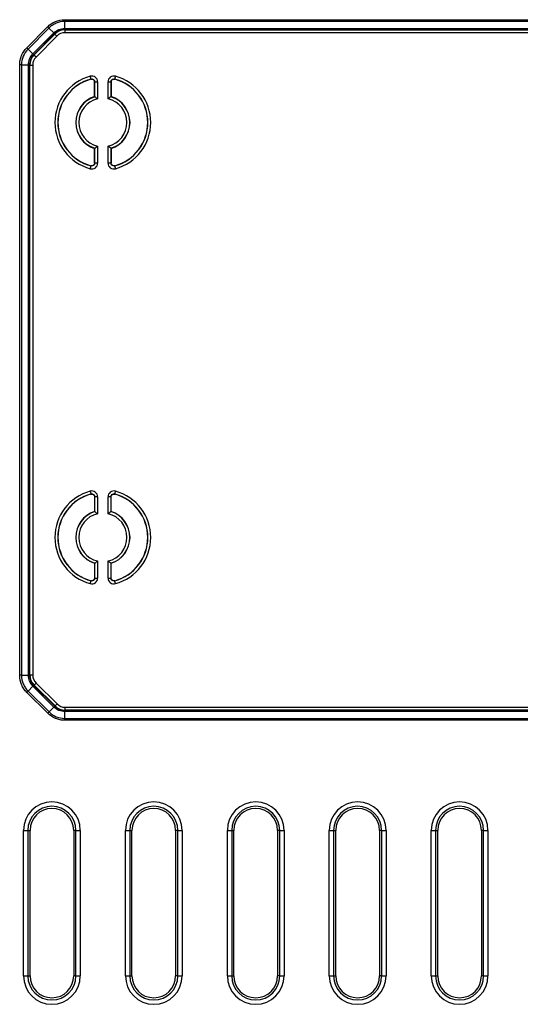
# Model space of a CAD drawing. Header units: millimetres. Extents: x 1316 to 1736, y 283 to 580.
# Tile 15 of 24: x 1625 to 1636, y 400 to 422. Entities that reach past the tile are written whole.
import ezdxf

# ---------------------------------------------------------------- set-up
doc = ezdxf.new("R2010")
doc.units = ezdxf.units.MM

msp = doc.modelspace()

# ---------------------------------------------------------------- linework, layer by layer
at = {"color": 7, "linetype": 'Continuous', "lineweight": 25}
for p, q in [((1624.982, 421.559), (1625.457, 422.038)), ((1625.85, 422.203), (1662.594, 422.203)), ((1625.85, 422.16), (1625.85, 422.002)), ((1662.594, 422.16), (1625.85, 422.16)), ((1625.487, 422.009), (1625.011, 421.53)), ((1625.123, 421.418), (1625.599, 421.898)), ((1625.616, 421.881), (1625.141, 421.401)), ((1625.148, 421.394), (1625.624, 421.873)), ((1625.671, 421.826), (1625.195, 421.347)), ((1625.487, 422.009), (1625.599, 421.898)), ((1625.624, 421.873), (1625.616, 421.881)), ((1625.671, 421.826), (1625.624, 421.873)), ((1625.85, 422.002), (1662.594, 422.002)), ((1625.853, 421.978), (1625.853, 421.978)), ((1662.592, 421.978), (1625.853, 421.978)), ((1625.853, 421.978), (1625.86, 421.971)), ((1625.86, 421.971), (1662.585, 421.971)), ((1625.86, 421.905), (1625.86, 421.971)), ((1662.585, 421.905), (1625.86, 421.905)), ((1625.011, 421.53), (1625.123, 421.418)), ((1625.141, 421.401), (1625.148, 421.394)), ((1625.195, 421.347), (1625.148, 421.394)), ((1624.821, 407.192), (1624.821, 421.169)), ((1624.863, 421.169), (1625.021, 421.169)), ((1624.863, 421.169), (1624.863, 407.192)), ((1625.021, 407.192), (1625.021, 421.169)), ((1625.045, 421.167), (1625.045, 421.167)), ((1625.045, 421.167), (1625.045, 407.194)), ((1625.052, 421.16), (1625.045, 421.167)), ((1625.052, 407.202), (1625.052, 421.16)), ((1625.052, 421.16), (1625.118, 421.16)), ((1625.118, 421.16), (1625.118, 407.202)), ((1626.454, 420.844), (1626.436, 420.908)), ((1627.012, 420.908), (1626.994, 420.844)), ((1626.451, 420.841), (1626.454, 420.844)), ((1626.536, 420.442), (1626.536, 420.776)), ((1626.538, 420.44), (1626.538, 420.779)), ((1626.538, 420.779), (1626.605, 420.779)), ((1626.605, 420.779), (1626.605, 420.389)), ((1626.843, 420.389), (1626.843, 420.779)), ((1626.843, 420.779), (1626.91, 420.779)), ((1626.91, 420.779), (1626.91, 420.44)), ((1626.912, 420.776), (1626.91, 420.779)), ((1626.912, 420.776), (1626.912, 420.442)), ((1626.538, 420.44), (1626.536, 420.442)), ((1626.91, 420.44), (1626.912, 420.442)), ((1626.605, 419.309), (1626.605, 418.919)), ((1626.843, 418.919), (1626.843, 419.309)), ((1626.538, 419.258), (1626.536, 419.257)), ((1626.536, 418.922), (1626.536, 419.257)), ((1626.538, 418.919), (1626.538, 419.258)), ((1626.91, 419.258), (1626.91, 418.919)), ((1626.91, 419.258), (1626.912, 419.257)), ((1626.912, 419.257), (1626.912, 418.922)), ((1626.536, 418.922), (1626.538, 418.919)), ((1626.605, 418.919), (1626.538, 418.919)), ((1626.91, 418.919), (1626.843, 418.919)), ((1626.997, 418.858), (1626.994, 418.855)), ((1626.436, 418.79), (1626.454, 418.855)), ((1626.994, 418.855), (1627.012, 418.79)), ((1626.436, 411.408), (1626.454, 411.344)), ((1626.451, 411.341), (1626.454, 411.344)), ((1626.536, 411.276), (1626.536, 410.942)), ((1626.538, 410.94), (1626.538, 411.279)), ((1626.605, 411.279), (1626.538, 411.279)), ((1626.605, 411.279), (1626.605, 410.889)), ((1626.843, 410.889), (1626.843, 411.279)), ((1626.91, 411.279), (1626.843, 411.279)), ((1626.91, 411.279), (1626.91, 410.94)), ((1626.912, 411.276), (1626.91, 411.279)), ((1626.912, 410.942), (1626.912, 411.276)), ((1627.012, 411.408), (1626.994, 411.344)), ((1626.538, 410.94), (1626.536, 410.942)), ((1626.91, 410.94), (1626.912, 410.942)), ((1626.538, 409.758), (1626.536, 409.757)), ((1626.536, 409.757), (1626.536, 409.422)), ((1626.538, 409.419), (1626.538, 409.758)), ((1626.605, 409.809), (1626.605, 409.419)), ((1626.843, 409.419), (1626.843, 409.809)), ((1626.91, 409.758), (1626.91, 409.419)), ((1626.91, 409.758), (1626.912, 409.757)), ((1626.912, 409.422), (1626.912, 409.757)), ((1626.536, 409.422), (1626.538, 409.419)), ((1626.538, 409.419), (1626.605, 409.419)), ((1626.843, 409.419), (1626.91, 409.419)), ((1626.436, 409.29), (1626.454, 409.355)), ((1626.997, 409.358), (1626.994, 409.355)), ((1627.012, 409.29), (1626.994, 409.355)), ((1624.863, 407.192), (1625.021, 407.192)), ((1625.045, 407.195), (1625.052, 407.202)), ((1625.045, 407.194), (1625.045, 407.195)), ((1625.052, 407.202), (1625.118, 407.202)), ((1625.014, 406.829), (1625.125, 406.941)), ((1625.605, 406.465), (1625.125, 406.941)), ((1625.15, 406.966), (1625.142, 406.958)), ((1625.142, 406.958), (1625.622, 406.482)), ((1625.15, 406.966), (1625.197, 407.013)), ((1625.63, 406.49), (1625.15, 406.966)), ((1625.197, 407.013), (1625.676, 406.537)), ((1625.464, 406.323), (1624.985, 406.799)), ((1625.014, 406.829), (1625.493, 406.353)), ((1625.493, 406.353), (1625.605, 406.465)), ((1625.622, 406.482), (1625.63, 406.49)), ((1625.63, 406.49), (1625.676, 406.537)), ((1625.863, 406.394), (1625.863, 406.46)), ((1625.863, 406.46), (1662.588, 406.46)), ((1625.854, 406.205), (1625.854, 406.363)), ((1662.597, 406.363), (1625.854, 406.363)), ((1625.857, 406.387), (1625.856, 406.387)), ((1625.856, 406.387), (1662.595, 406.387)), ((1625.863, 406.394), (1625.857, 406.387)), ((1662.588, 406.394), (1625.863, 406.394)), ((1625.854, 406.205), (1662.597, 406.205)), ((1662.597, 406.162), (1625.854, 406.162)), ((1624.907, 400.309), (1624.907, 403.642)), ((1624.907, 403.642), (1625.007, 403.642)), ((1625.007, 403.642), (1625.007, 400.309)), ((1625.007, 403.642), (1625.057, 403.642)), ((1625.057, 400.309), (1625.057, 403.642)), ((1626.057, 403.642), (1626.057, 400.309)), ((1626.108, 403.642), (1626.057, 403.642)), ((1626.108, 403.642), (1626.207, 403.642)), ((1626.108, 400.309), (1626.108, 403.642)), ((1626.207, 403.642), (1626.207, 400.309)), ((1627.241, 400.309), (1627.241, 403.642)), ((1627.241, 403.642), (1627.34, 403.642)), ((1627.34, 403.642), (1627.34, 400.309)), ((1627.34, 403.642), (1627.391, 403.642)), ((1627.391, 400.309), (1627.391, 403.642)), ((1628.391, 403.642), (1628.391, 400.309)), ((1628.441, 403.642), (1628.391, 403.642)), ((1628.441, 400.309), (1628.441, 403.642)), ((1628.441, 403.642), (1628.541, 403.642)), ((1628.541, 403.642), (1628.541, 400.309)), ((1629.574, 400.309), (1629.574, 403.642)), ((1629.574, 403.642), (1629.674, 403.642)), ((1629.674, 403.642), (1629.674, 400.309)), ((1629.674, 403.642), (1629.724, 403.642)), ((1629.724, 400.309), (1629.724, 403.642)), ((1630.724, 403.642), (1630.724, 400.309)), ((1630.774, 403.642), (1630.724, 403.642)), ((1630.774, 403.642), (1630.874, 403.642)), ((1630.774, 400.309), (1630.774, 403.642)), ((1630.874, 403.642), (1630.874, 400.309)), ((1631.907, 400.309), (1631.907, 403.642)), ((1631.907, 403.642), (1632.007, 403.642)), ((1632.007, 403.642), (1632.007, 400.309)), ((1632.007, 403.642), (1632.057, 403.642)), ((1632.057, 400.309), (1632.057, 403.642)), ((1633.057, 403.642), (1633.057, 400.309)), ((1633.108, 403.642), (1633.057, 403.642)), ((1633.108, 403.642), (1633.207, 403.642)), ((1633.108, 400.309), (1633.108, 403.642)), ((1633.207, 403.642), (1633.207, 400.309)), ((1634.241, 400.309), (1634.241, 403.642)), ((1634.241, 403.642), (1634.34, 403.642)), ((1634.34, 403.642), (1634.34, 400.309)), ((1634.34, 403.642), (1634.391, 403.642)), ((1634.391, 400.309), (1634.391, 403.642)), ((1635.391, 403.642), (1635.391, 400.309)), ((1635.441, 403.642), (1635.391, 403.642)), ((1635.441, 403.642), (1635.541, 403.642)), ((1635.441, 400.309), (1635.441, 403.642)), ((1635.541, 403.642), (1635.541, 400.309)), ((1624.907, 400.309), (1625.007, 400.309)), ((1625.007, 400.309), (1625.057, 400.309)), ((1626.108, 400.309), (1626.057, 400.309)), ((1626.108, 400.309), (1626.207, 400.309)), ((1627.241, 400.309), (1627.34, 400.309)), ((1627.34, 400.309), (1627.391, 400.309)), ((1628.441, 400.309), (1628.391, 400.309)), ((1628.441, 400.309), (1628.541, 400.309)), ((1629.574, 400.309), (1629.674, 400.309)), ((1629.674, 400.309), (1629.724, 400.309)), ((1630.774, 400.309), (1630.724, 400.309)), ((1630.774, 400.309), (1630.874, 400.309)), ((1631.907, 400.309), (1632.007, 400.309)), ((1632.007, 400.309), (1632.057, 400.309)), ((1633.108, 400.309), (1633.057, 400.309)), ((1633.108, 400.309), (1633.207, 400.309)), ((1634.241, 400.309), (1634.34, 400.309)), ((1634.34, 400.309), (1634.391, 400.309)), ((1635.441, 400.309), (1635.391, 400.309)), ((1635.441, 400.309), (1635.541, 400.309))]:
    msp.add_line(p, q, dxfattribs=at)
at = {"color": 7, "linetype": 'Continuous', "lineweight": 25, "flags": 128}
for points in [[(1626.538, 420.779), (1626.536, 420.777), (1626.536, 420.776)], [(1626.994, 420.844), (1626.995, 420.842), (1626.997, 420.841)], [(1626.454, 418.855), (1626.453, 418.856), (1626.451, 418.858)], [(1626.91, 418.919), (1626.912, 418.922), (1626.912, 418.922)], [(1626.538, 411.279), (1626.536, 411.277), (1626.536, 411.276)], [(1626.994, 411.344), (1626.995, 411.342), (1626.997, 411.341)], [(1626.91, 409.419), (1626.912, 409.422), (1626.912, 409.422)], [(1626.454, 409.355), (1626.453, 409.356), (1626.451, 409.358)]]:
    msp.add_lwpolyline(points, dxfattribs=at)
at = {"color": 7, "linetype": 'Continuous', "lineweight": 25}
for centre, radius, start, end in [((1626.724, 419.849), 1.097, 105.1971, 254.8029), ((1626.724, 419.849), 1.097, 285.1971, 74.8029), ((1626.724, 419.849), 1.031, 105.1971, 254.8029), ((1626.724, 419.849), 1.028, 105.3789, 254.6211), ((1626.724, 419.849), 1.031, 285.1971, 74.8029), ((1626.724, 419.849), 1.028, 285.3789, 74.6211), ((1626.724, 419.849), 0.622, 107.6369, 252.3631), ((1626.724, 419.849), 0.619, 107.4792, 252.5208), ((1626.724, 419.849), 0.619, 287.4792, 72.5208), ((1626.724, 419.849), 0.622, 287.6369, 72.3631), ((1626.724, 419.849), 0.553, 102.4725, 257.5275), ((1626.724, 419.849), 0.553, 282.4725, 77.5275), ((1626.724, 410.349), 1.097, 105.1971, 254.8029), ((1626.724, 410.349), 1.031, 105.1971, 254.8029), ((1626.724, 410.349), 1.028, 105.3789, 254.6211), ((1626.724, 410.349), 1.031, 285.1971, 74.8029), ((1626.724, 410.349), 1.028, 285.3789, 74.6211), ((1626.724, 410.349), 1.097, 285.1971, 74.8029), ((1626.724, 410.349), 0.622, 107.6369, 252.3631), ((1626.724, 410.349), 0.619, 107.4792, 252.5208), ((1626.724, 410.349), 0.553, 102.4725, 257.5275), ((1626.724, 410.349), 0.553, 282.4725, 77.5275), ((1626.724, 410.349), 0.619, 287.4792, 72.5208), ((1626.724, 410.349), 0.622, 287.6369, 72.3631), ((1625.557, 403.642), 0.65, 0, 180), ((1627.891, 403.642), 0.65, 0, 180), ((1630.224, 403.642), 0.65, 0, 180), ((1632.557, 403.642), 0.65, 0, 180), ((1634.891, 403.642), 0.65, 0, 180), ((1625.557, 403.642), 0.55, 0, 180), ((1625.557, 403.642), 0.5, 0, 180), ((1627.891, 403.642), 0.55, 0, 180), ((1627.891, 403.642), 0.5, 0, 180), ((1630.224, 403.642), 0.55, 0, 180), ((1630.224, 403.642), 0.5, 0, 180), ((1632.557, 403.642), 0.55, 0, 180), ((1632.557, 403.642), 0.5, 0, 180), ((1634.891, 403.642), 0.55, 0, 180), ((1634.891, 403.642), 0.5, 0, 180), ((1625.557, 400.309), 0.65, 180, 0), ((1625.557, 400.309), 0.55, 180, 0), ((1625.557, 400.309), 0.5, 180, 0), ((1627.891, 400.309), 0.65, 180, 0), ((1627.891, 400.309), 0.55, 180, 0), ((1627.891, 400.309), 0.5, 180, 0), ((1630.224, 400.309), 0.65, 180, 0), ((1630.224, 400.309), 0.55, 180, 0), ((1630.224, 400.309), 0.5, 180, 0), ((1632.557, 400.309), 0.65, 180, 0), ((1632.557, 400.309), 0.55, 180, 0), ((1632.557, 400.309), 0.5, 180, 0), ((1634.891, 400.309), 0.65, 180, 0), ((1634.891, 400.309), 0.55, 180, 0), ((1634.891, 400.309), 0.5, 180, 0)]:
    msp.add_arc(centre, radius, start, end, dxfattribs=at)
for centre, major_axis, ratio, start_param, end_param in [((1625.862, 421.637), (0.237, -0.237), 0.995434, 2.359993, 3.145391), ((1625.862, 421.637), (-0.19, 0.19), 0.992433, 5.501585, 6.286983), ((1625.386, 421.158), (-0.237, 0.237), 0.995434, 0.003798, 0.7816), ((1625.386, 421.158), (0.19, -0.19), 0.992433, 3.145391, 3.923193), ((1625.386, 407.204), (0.237, 0.237), 0.995434, 2.359993, 3.145391), ((1625.386, 407.204), (-0.19, -0.19), 0.992433, 5.501585, 6.286983), ((1625.865, 406.728), (0.237, 0.237), 0.995434, 3.145391, 3.923193), ((1625.865, 406.728), (0.19, 0.19), 0.992433, 3.145391, 3.923193)]:
    msp.add_ellipse(centre, major_axis=major_axis, ratio=ratio, start_param=start_param, end_param=end_param, dxfattribs=at)
for points, knots in [([(1625.457, 422.038), (1625.483, 422.065), (1625.511, 422.088), (1625.571, 422.128), (1625.604, 422.146), (1625.705, 422.188), (1625.777, 422.202), (1625.85, 422.203)], [0, 0, 0, 0, 0.25, 0.25, 0.5, 0.5, 1, 1, 1, 1]), ([(1625.85, 422.16), (1625.783, 422.16), (1625.716, 422.146), (1625.622, 422.108), (1625.592, 422.092), (1625.537, 422.054), (1625.511, 422.033), (1625.487, 422.009)], [0, 0, 0, 0, 0.5, 0.5, 0.75, 0.75, 1, 1, 1, 1]), ([(1625.599, 421.898), (1625.632, 421.931), (1625.671, 421.957), (1625.758, 421.993), (1625.803, 422.002), (1625.85, 422.002)], [0, 0, 0, 0, 0.5, 0.5, 1, 1, 1, 1]), ([(1625.853, 421.978), (1625.809, 421.978), (1625.765, 421.97), (1625.684, 421.936), (1625.647, 421.912), (1625.616, 421.881)], [0, 0, 0, 0, 0.5, 0.5, 1, 1, 1, 1]), ([(1625.85, 422.002), (1625.85, 421.995), (1625.85, 421.989), (1625.851, 421.983), (1625.851, 421.982), (1625.851, 421.98), (1625.851, 421.979), (1625.851, 421.979), (1625.851, 421.978), (1625.852, 421.978), (1625.852, 421.978), (1625.853, 421.978)], [0, 0, 0, 0, 0.5, 0.5, 0.75, 0.75, 0.875, 0.875, 0.9375, 0.9375, 1, 1, 1, 1]), ([(1624.821, 421.169), (1624.821, 421.205), (1624.824, 421.241), (1624.838, 421.312), (1624.849, 421.347), (1624.89, 421.447), (1624.93, 421.507), (1624.982, 421.559)], [0, 0, 0, 0, 0.25, 0.25, 0.5, 0.5, 1, 1, 1, 1]), ([(1625.011, 421.53), (1624.964, 421.482), (1624.927, 421.426), (1624.876, 421.302), (1624.863, 421.236), (1624.863, 421.169)], [0, 0, 0, 0, 0.5, 0.5, 1, 1, 1, 1]), ([(1625.021, 421.169), (1625.021, 421.215), (1625.03, 421.261), (1625.065, 421.347), (1625.091, 421.386), (1625.123, 421.418)], [0, 0, 0, 0, 0.5, 0.5, 1, 1, 1, 1]), ([(1625.141, 421.401), (1625.11, 421.37), (1625.086, 421.334), (1625.053, 421.253), (1625.045, 421.21), (1625.045, 421.167)], [0, 0, 0, 0, 0.5, 0.5, 1, 1, 1, 1]), ([(1625.045, 421.167), (1625.045, 421.167), (1625.045, 421.167), (1625.045, 421.167), (1625.045, 421.167), (1625.045, 421.167), (1625.045, 421.167), (1625.045, 421.168), (1625.045, 421.168), (1625.045, 421.168), (1625.044, 421.169), (1625.044, 421.169), (1625.043, 421.169), (1625.041, 421.169), (1625.038, 421.169), (1625.035, 421.169), (1625.031, 421.169), (1625.027, 421.169), (1625.021, 421.169)], [0, 0, 0, 0, 0.0000010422, 0.0000010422, 0.0000010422, 0.000002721, 0.000002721, 0.000002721, 0.0000100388, 0.0000100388, 0.0000100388, 0.0000389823, 0.0000389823, 0.0000389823, 0.0000975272, 0.0000975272, 0.0000975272, 0.0001604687, 0.0001604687, 0.0001604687, 0.0001604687]), ([(1626.605, 420.779), (1626.605, 420.821), (1626.584, 420.861), (1626.52, 420.91), (1626.476, 420.919), (1626.436, 420.908)], [0, 0, 0, 0, 0.5, 0.5, 1, 1, 1, 1]), ([(1627.012, 420.908), (1626.972, 420.919), (1626.928, 420.91), (1626.863, 420.86), (1626.843, 420.821), (1626.843, 420.779)], [0, 0, 0, 0, 0.5, 0.5, 1, 1, 1, 1]), ([(1626.451, 420.841), (1626.471, 420.846), (1626.493, 420.842), (1626.526, 420.817), (1626.536, 420.797), (1626.536, 420.776)], [0, 0, 0, 0, 0.5, 0.5, 1, 1, 1, 1]), ([(1626.454, 420.844), (1626.474, 420.849), (1626.496, 420.845), (1626.528, 420.82), (1626.538, 420.8), (1626.538, 420.779)], [0, 0, 0, 0, 0.5, 0.5, 1, 1, 1, 1]), ([(1626.91, 420.779), (1626.91, 420.8), (1626.92, 420.82), (1626.952, 420.845), (1626.974, 420.849), (1626.994, 420.844)], [0, 0, 0, 0, 0.5, 0.5, 1, 1, 1, 1]), ([(1626.912, 420.776), (1626.912, 420.797), (1626.922, 420.817), (1626.955, 420.842), (1626.977, 420.846), (1626.997, 420.841)], [0, 0, 0, 0, 0.5, 0.5, 1, 1, 1, 1]), ([(1626.538, 420.44), (1626.538, 420.44), (1626.548, 420.433), (1626.574, 420.413), (1626.589, 420.401), (1626.605, 420.389)], [0, 0, 0, 0, 0.5, 0.5, 1, 1, 1, 1]), ([(1626.91, 420.44), (1626.91, 420.44), (1626.9, 420.433), (1626.874, 420.413), (1626.859, 420.401), (1626.843, 420.389)], [0, 0, 0, 0, 0.5, 0.5, 1, 1, 1, 1]), ([(1626.538, 419.258), (1626.538, 419.258), (1626.548, 419.265), (1626.574, 419.285), (1626.589, 419.297), (1626.605, 419.309)], [0, 0, 0, 0, 0.5, 0.5, 1, 1, 1, 1]), ([(1626.91, 419.258), (1626.91, 419.258), (1626.9, 419.265), (1626.874, 419.285), (1626.859, 419.297), (1626.843, 419.309)], [0, 0, 0, 0, 0.5, 0.5, 1, 1, 1, 1]), ([(1626.436, 418.79), (1626.476, 418.779), (1626.52, 418.788), (1626.585, 418.838), (1626.605, 418.878), (1626.605, 418.919)], [0, 0, 0, 0, 0.5, 0.5, 1, 1, 1, 1]), ([(1626.536, 418.922), (1626.536, 418.901), (1626.526, 418.881), (1626.493, 418.857), (1626.471, 418.852), (1626.451, 418.858)], [0, 0, 0, 0, 0.5, 0.5, 1, 1, 1, 1]), ([(1626.538, 418.919), (1626.538, 418.898), (1626.528, 418.878), (1626.496, 418.854), (1626.474, 418.849), (1626.454, 418.855)], [0, 0, 0, 0, 0.5, 0.5, 1, 1, 1, 1]), ([(1626.843, 418.919), (1626.843, 418.878), (1626.863, 418.838), (1626.928, 418.788), (1626.972, 418.779), (1627.012, 418.79)], [0, 0, 0, 0, 0.5, 0.5, 1, 1, 1, 1]), ([(1626.994, 418.855), (1626.974, 418.849), (1626.952, 418.853), (1626.92, 418.878), (1626.91, 418.898), (1626.91, 418.919)], [0, 0, 0, 0, 0.5, 0.5, 1, 1, 1, 1]), ([(1626.997, 418.858), (1626.977, 418.852), (1626.955, 418.856), (1626.922, 418.881), (1626.912, 418.901), (1626.912, 418.922)], [0, 0, 0, 0, 0.5, 0.5, 1, 1, 1, 1]), ([(1626.605, 411.279), (1626.605, 411.321), (1626.584, 411.361), (1626.52, 411.41), (1626.476, 411.419), (1626.436, 411.408)], [0, 0, 0, 0, 0.5, 0.5, 1, 1, 1, 1]), ([(1627.012, 411.408), (1626.972, 411.419), (1626.928, 411.41), (1626.863, 411.36), (1626.843, 411.321), (1626.843, 411.279)], [0, 0, 0, 0, 0.5, 0.5, 1, 1, 1, 1]), ([(1626.451, 411.341), (1626.471, 411.346), (1626.493, 411.342), (1626.526, 411.317), (1626.536, 411.297), (1626.536, 411.276)], [0, 0, 0, 0, 0.5, 0.5, 1, 1, 1, 1]), ([(1626.454, 411.344), (1626.474, 411.349), (1626.496, 411.345), (1626.528, 411.32), (1626.538, 411.3), (1626.538, 411.279)], [0, 0, 0, 0, 0.5, 0.5, 1, 1, 1, 1]), ([(1626.91, 411.279), (1626.91, 411.3), (1626.92, 411.32), (1626.952, 411.345), (1626.974, 411.349), (1626.994, 411.344)], [0, 0, 0, 0, 0.5, 0.5, 1, 1, 1, 1]), ([(1626.912, 411.276), (1626.912, 411.297), (1626.922, 411.317), (1626.955, 411.342), (1626.977, 411.346), (1626.997, 411.341)], [0, 0, 0, 0, 0.5, 0.5, 1, 1, 1, 1]), ([(1626.538, 410.94), (1626.538, 410.94), (1626.548, 410.933), (1626.574, 410.913), (1626.589, 410.901), (1626.605, 410.889)], [0, 0, 0, 0, 0.5, 0.5, 1, 1, 1, 1]), ([(1626.91, 410.94), (1626.91, 410.94), (1626.9, 410.933), (1626.874, 410.913), (1626.859, 410.901), (1626.843, 410.889)], [0, 0, 0, 0, 0.5, 0.5, 1, 1, 1, 1]), ([(1626.538, 409.758), (1626.538, 409.758), (1626.548, 409.765), (1626.574, 409.785), (1626.589, 409.797), (1626.605, 409.809)], [0, 0, 0, 0, 0.5, 0.5, 1, 1, 1, 1]), ([(1626.91, 409.758), (1626.91, 409.758), (1626.9, 409.765), (1626.874, 409.785), (1626.859, 409.797), (1626.843, 409.809)], [0, 0, 0, 0, 0.5, 0.5, 1, 1, 1, 1]), ([(1626.436, 409.29), (1626.476, 409.279), (1626.52, 409.288), (1626.585, 409.338), (1626.605, 409.378), (1626.605, 409.419)], [0, 0, 0, 0, 0.5, 0.5, 1, 1, 1, 1]), ([(1626.536, 409.422), (1626.536, 409.401), (1626.526, 409.381), (1626.493, 409.357), (1626.471, 409.352), (1626.451, 409.358)], [0, 0, 0, 0, 0.5, 0.5, 1, 1, 1, 1]), ([(1626.538, 409.419), (1626.538, 409.398), (1626.528, 409.378), (1626.496, 409.354), (1626.474, 409.349), (1626.454, 409.355)], [0, 0, 0, 0, 0.5, 0.5, 1, 1, 1, 1]), ([(1626.843, 409.419), (1626.843, 409.378), (1626.863, 409.338), (1626.928, 409.288), (1626.972, 409.279), (1627.012, 409.29)], [0, 0, 0, 0, 0.5, 0.5, 1, 1, 1, 1]), ([(1626.994, 409.355), (1626.974, 409.349), (1626.952, 409.353), (1626.92, 409.378), (1626.91, 409.398), (1626.91, 409.419)], [0, 0, 0, 0, 0.5, 0.5, 1, 1, 1, 1]), ([(1626.997, 409.358), (1626.977, 409.352), (1626.955, 409.356), (1626.922, 409.381), (1626.912, 409.401), (1626.912, 409.422)], [0, 0, 0, 0, 0.5, 0.5, 1, 1, 1, 1]), ([(1624.985, 406.799), (1624.959, 406.825), (1624.935, 406.853), (1624.895, 406.913), (1624.878, 406.946), (1624.835, 407.046), (1624.821, 407.119), (1624.821, 407.192)], [0, 0, 0, 0, 0.25, 0.25, 0.5, 0.5, 1, 1, 1, 1]), ([(1624.863, 407.192), (1624.863, 407.124), (1624.877, 407.058), (1624.915, 406.964), (1624.931, 406.934), (1624.969, 406.879), (1624.99, 406.853), (1625.014, 406.829)], [0, 0, 0, 0, 0.5, 0.5, 0.75, 0.75, 1, 1, 1, 1]), ([(1625.021, 407.192), (1625.028, 407.192), (1625.034, 407.192), (1625.04, 407.192), (1625.041, 407.192), (1625.043, 407.193), (1625.044, 407.193), (1625.044, 407.193), (1625.045, 407.193), (1625.045, 407.193), (1625.045, 407.193), (1625.045, 407.194)], [0, 0, 0, 0, 0.5, 0.5, 0.75, 0.75, 0.875, 0.875, 0.9375, 0.9375, 1, 1, 1, 1]), ([(1625.125, 406.941), (1625.092, 406.974), (1625.066, 407.012), (1625.03, 407.099), (1625.021, 407.145), (1625.021, 407.192)], [0, 0, 0, 0, 0.5, 0.5, 1, 1, 1, 1]), ([(1625.045, 407.195), (1625.045, 407.151), (1625.053, 407.107), (1625.087, 407.025), (1625.111, 406.989), (1625.142, 406.958)], [0, 0, 0, 0, 0.5, 0.5, 1, 1, 1, 1]), ([(1625.854, 406.363), (1625.808, 406.363), (1625.762, 406.372), (1625.676, 406.407), (1625.637, 406.433), (1625.605, 406.465)], [0, 0, 0, 0, 0.5, 0.5, 1, 1, 1, 1]), ([(1625.622, 406.482), (1625.653, 406.452), (1625.689, 406.428), (1625.77, 406.395), (1625.813, 406.387), (1625.857, 406.387)], [0, 0, 0, 0, 0.5, 0.5, 1, 1, 1, 1]), ([(1625.854, 406.162), (1625.818, 406.162), (1625.782, 406.166), (1625.711, 406.18), (1625.677, 406.191), (1625.576, 406.232), (1625.516, 406.272), (1625.464, 406.323)], [0, 0, 0, 0, 0.25, 0.25, 0.5, 0.5, 1, 1, 1, 1]), ([(1625.493, 406.353), (1625.541, 406.306), (1625.597, 406.269), (1625.721, 406.218), (1625.787, 406.205), (1625.854, 406.205)], [0, 0, 0, 0, 0.5, 0.5, 1, 1, 1, 1]), ([(1625.856, 406.387), (1625.856, 406.387), (1625.856, 406.387), (1625.856, 406.387), (1625.856, 406.387), (1625.856, 406.387), (1625.856, 406.387), (1625.855, 406.387), (1625.855, 406.387), (1625.855, 406.387), (1625.855, 406.386), (1625.854, 406.385), (1625.854, 406.385), (1625.854, 406.383), (1625.854, 406.38), (1625.854, 406.377), (1625.854, 406.373), (1625.854, 406.369), (1625.854, 406.363)], [0, 0, 0, 0, 0.0000010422, 0.0000010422, 0.0000010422, 0.000002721, 0.000002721, 0.000002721, 0.0000100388, 0.0000100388, 0.0000100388, 0.0000389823, 0.0000389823, 0.0000389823, 0.0000975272, 0.0000975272, 0.0000975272, 0.0001604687, 0.0001604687, 0.0001604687, 0.0001604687])]:
    msp.add_open_spline(points, degree=3, knots=knots, dxfattribs=at)
for points in [[(1625.487, 422.009), (1625.479, 422.017), (1625.468, 422.028), (1625.457, 422.038)], [(1625.85, 422.16), (1625.85, 422.172), (1625.85, 422.187), (1625.85, 422.203)], [(1625.616, 421.881), (1625.615, 421.882), (1625.609, 421.888), (1625.599, 421.898)], [(1625.011, 421.53), (1625.003, 421.538), (1624.992, 421.548), (1624.982, 421.559)], [(1625.141, 421.401), (1625.139, 421.403), (1625.133, 421.409), (1625.123, 421.418)], [(1624.863, 421.169), (1624.851, 421.169), (1624.836, 421.169), (1624.821, 421.169)], [(1624.863, 407.192), (1624.851, 407.192), (1624.836, 407.192), (1624.821, 407.192)], [(1625.125, 406.941), (1625.135, 406.95), (1625.141, 406.957), (1625.142, 406.958)], [(1624.985, 406.799), (1624.995, 406.81), (1625.006, 406.821), (1625.014, 406.829)], [(1625.605, 406.465), (1625.614, 406.475), (1625.62, 406.481), (1625.622, 406.482)], [(1625.464, 406.323), (1625.475, 406.334), (1625.485, 406.345), (1625.493, 406.353)], [(1625.854, 406.162), (1625.854, 406.178), (1625.854, 406.193), (1625.854, 406.205)]]:
    msp.add_open_spline(points, degree=3, dxfattribs=at)

doc.saveas('drawing.dxf')
